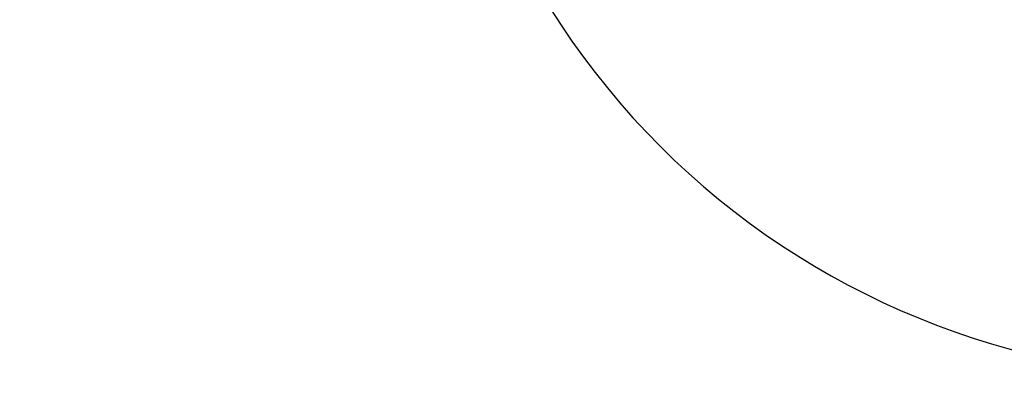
# Model space of a CAD drawing. Header units: inches. Extents: x 65192 to 78842, y -37594 to -36109.
# Tile 20 of 63: x 67087 to 67205, y -36986 to -36943. Entities that reach past the tile are written whole.
import ezdxf

# ---------------------------------------------------------------- set-up
doc = ezdxf.new("R2010")
doc.units = ezdxf.units.IN
doc.header["$MEASUREMENT"] = 0
doc.layers.add('p--drzwi', color=7, linetype='Continuous')
doc.layers.add('p--opisy pomieszczeń', color=7, linetype='Continuous', lineweight=0)
doc.styles.add('1-50', font='arial.ttf', dxfattribs={"width": 0.75, "height": 12.5})

# ---------------------------------------------------------------- blocks, each defined once
blk = doc.blocks.new('drzwi-90-100')
for p, q in [((10.1, 87.38), (5.05, 87.38)), ((5.05, 87.38), (5.05, 2.53)), ((10.1, 2.53), (10.1, 87.38)), ((5.05, 2.53), (0, 2.53)), ((0, 2.53), (0, -2.53)), ((5.05, -2.53), (5.05, 2.53)), ((5.05, 2.53), (10.1, 2.53)), ((100, 2.53), (94.95, 2.53)), ((94.95, 2.53), (94.95, -2.53)), ((100, -2.53), (100, 2.53)), ((0, -2.53), (5.05, -2.53)), ((94.95, -2.53), (100, -2.53))]:
    blk.add_line(p, q)
blk.add_arc((10.8, 3.23), 84.15, 359.5233, 90.4767)

msp = doc.modelspace()

# ---------------------------------------------------------------- block references
at = {"layer": 'p--drzwi', "xscale": 1.12, "yscale": 1.12, "rotation": 180}
msp.add_blockref('drzwi-90-100', (67242.74, -36887.97), dxfattribs=at)

# ---------------------------------------------------------------- texts
at = {"layer": 'p--opisy pomieszczeń', "insert": (66981.55, -36964.2), "char_height": 12.5, "width": 106.8648, "attachment_point": 1, "style": '1-50'}
msp.add_mtext('PRZEDSIONEK', dxfattribs=at)

doc.saveas('drawing.dxf')
